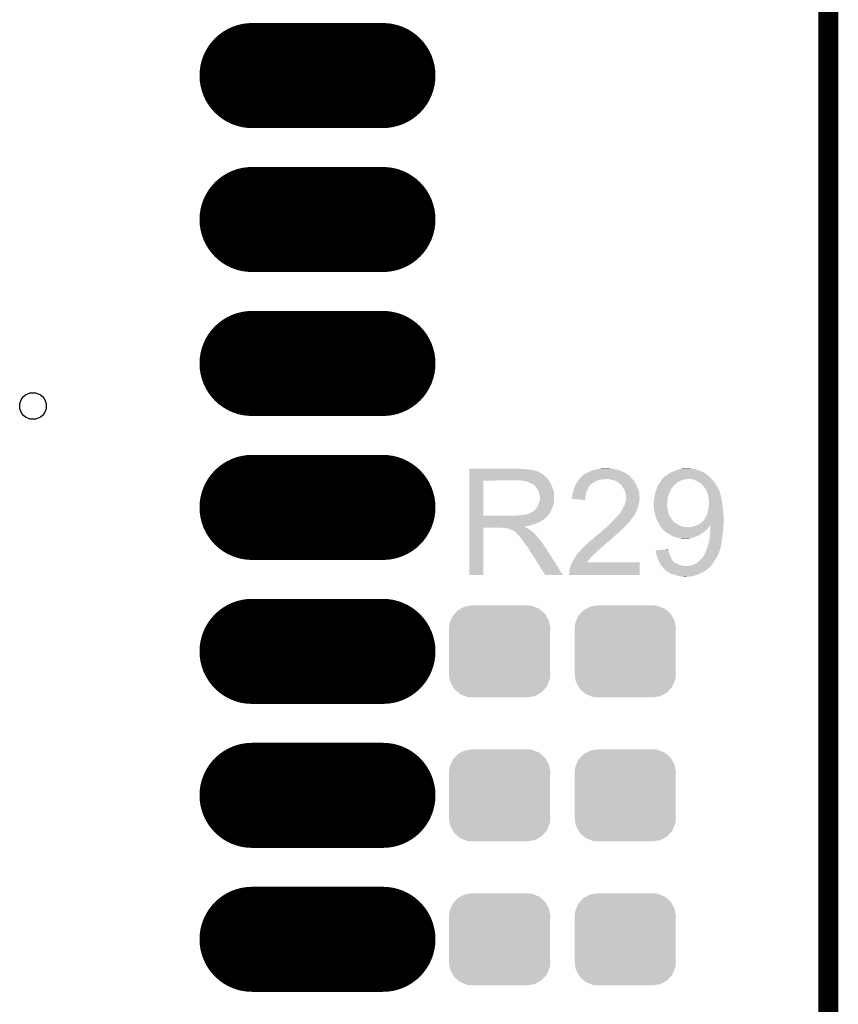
# Model space of a CAD drawing. Extents: x -1.3 to 24.2, y -3.9 to 55.4.
# Tile 27 of 30: x 18 to 24.2, y 31.1 to 38.6. Entities that reach past the tile are written whole.
import ezdxf

# ---------------------------------------------------------------- set-up
doc = ezdxf.new("R2010")
doc.units = 0
doc.layers.get('0').update_dxf_attribs({"linetype": 'CONTINUOUS'})
for name, color, linetype in [('NB_IOT_7_CLICK_V102_GKO', 9, 'CONTINUOUS'), ('NB_IOT_7_CLICK_V102_GTO', 11, 'CONTINUOUS'), ('NB_IOT_7_CLICK_V102_GTS', 8, 'CONTINUOUS')]:
    doc.layers.add(name, color=color, linetype=linetype)

# ---------------------------------------------------------------- blocks, each defined once
blk = doc.blocks.new('CUSTOM_52')
for points in [[(-0.34504, 0.286174), (-0.320744, 0.31339), (0.348152, 0.286174), (0.317222, 0.31339)], [(-0.320744, 0.31339), (-0.298526, 0.325596), (0.317222, 0.31339), (0.30335, 0.325596)], [(-0.298526, 0.325596), (-0.268438, 0.342124), (0.30335, 0.325596), (0.2622, 0.342124)], [(-0.268438, 0.342124), (-0.233628, 0.347838), (0.2622, 0.342124), (0.247972, 0.347838)], [(-0.233628, 0.347838), (-0.20955, 0.35179), (0.247972, 0.347838), (0.20955, 0.35179)], [(-0.383124, 0.213652), (-0.37475, 0.234078), (0.380766, 0.213652), (0.377262, 0.234078)], [(-0.37475, 0.234078), (-0.360486, 0.26887), (0.377262, 0.234078), (0.357822, 0.26887)], [(-0.360486, 0.26887), (-0.34504, 0.286174), (0.357822, 0.26887), (0.348152, 0.286174)], [(-0.38735, 0.17526), (-0.383124, 0.213652), (0.38735, 0.17526), (0.380766, 0.213652)], [(-0.38608, 0.154124), (-0.38735, 0.17526), (0.38608, 0.154124), (0.38735, 0.17526)], [(-0.38608, -0.154124), (-0.38608, 0.154124), (0.38608, -0.154124), (0.38608, 0.154124)], [(-0.38735, -0.17526), (-0.38608, -0.154124), (0.38735, -0.17526), (0.38608, -0.154124)], [(-0.380764, -0.213652), (-0.38735, -0.17526), (0.383124, -0.213652), (0.38735, -0.17526)], [(-0.377262, -0.234078), (-0.380764, -0.213652), (0.374748, -0.234078), (0.383124, -0.213652)], [(-0.35782, -0.26887), (-0.377262, -0.234078), (0.360486, -0.26887), (0.374748, -0.234078)], [(-0.348152, -0.286174), (-0.35782, -0.26887), (0.345038, -0.286174), (0.360486, -0.26887)], [(-0.31722, -0.31339), (-0.348152, -0.286174), (0.320744, -0.31339), (0.345038, -0.286174)], [(-0.30335, -0.325596), (-0.31722, -0.31339), (0.298524, -0.325596), (0.320744, -0.31339)], [(-0.262198, -0.342124), (-0.30335, -0.325596), (0.268438, -0.342124), (0.298524, -0.325596)], [(-0.247972, -0.347838), (-0.262198, -0.342124), (0.233626, -0.347838), (0.268438, -0.342124)], [(-0.20955, -0.35179), (-0.247972, -0.347838), (0.20955, -0.35179), (0.233626, -0.347838)]]:
    blk.add_solid(points)
blk = doc.blocks.new('OBLONG_179')
at = {"const_width": 0.80264}
blk.add_lwpolyline([(0.50038, 0), (-0.50038, 0)], dxfattribs=at)
at = {"const_width": 0.40132}
for points in [[(-0.70104, 0, 1), (-0.29972, 0, 1)], [(0.29972, 0, 1), (0.70104, 0, 1)]]:
    blk.add_lwpolyline(points, format="xyb", close=True, dxfattribs=at)
blk = doc.blocks.new('ROUND_9')
blk.add_circle((0, 0), 0.1016)

msp = doc.modelspace()

# ---------------------------------------------------------------- linework, layer by layer
at = {"layer": 'NB_IOT_7_CLICK_V102_GKO', "const_width": 0.1524}
msp.add_lwpolyline([(24.13, -1.27), (24.13, 53.086)], dxfattribs=at)
at = {"layer": 'NB_IOT_7_CLICK_V102_GTO'}
for points in [[(21.38682, 35.17646), (21.386822, 35.179), (21.772882, 35.17646), (21.762722, 35.179)], [(21.38682, 35.17138), (21.38682, 35.17646), (21.83384, 35.17138), (21.808442, 35.17646)], [(21.38682, 35.16884), (21.38682, 35.17138), (21.861782, 35.16884), (21.83384, 35.17138)], [(21.38682, 35.163758), (21.38682, 35.16884), (21.887182, 35.163758), (21.861782, 35.16884)], [(21.38682, 35.15868), (21.38682, 35.163758), (21.899882, 35.15868), (21.887182, 35.163758)], [(21.38682, 35.156122), (21.38682, 35.15868), (21.91258, 35.156122), (21.899882, 35.15868)], [(21.38682, 35.153596), (21.38682, 35.156122), (21.912596, 35.153596), (21.91258, 35.156122)], [(21.38682, 35.15106), (21.38682, 35.153596), (21.9202, 35.15106), (21.912596, 35.153596)], [(21.38682, 35.14598), (21.38682, 35.15106), (21.930358, 35.14598), (21.9202, 35.15106)], [(21.38682, 35.138362), (21.38682, 35.14598), (21.94306, 35.138362), (21.930358, 35.14598)], [(21.38682, 35.128198), (21.38682, 35.138362), (21.958302, 35.128198), (21.94306, 35.138362)], [(22.256746, 35.128198), (22.260562, 35.130742), (22.606002, 35.128198), (22.602186, 35.130742)], [(22.260562, 35.130742), (22.265646, 35.135822), (22.602186, 35.130742), (22.594566, 35.135822)], [(22.265646, 35.135822), (22.275778, 35.138358), (22.594566, 35.135822), (22.590762, 35.138358)], [(22.275778, 35.138358), (22.275802, 35.138364), (22.590762, 35.138358), (22.590752, 35.138364)], [(22.275802, 35.138364), (22.283424, 35.14598), (22.590752, 35.138364), (22.57552, 35.14598)], [(22.283424, 35.14598), (22.30247, 35.1536), (22.57552, 35.14598), (22.56028, 35.1536)], [(22.30247, 35.1536), (22.30882, 35.15614), (22.56028, 35.1536), (22.554184, 35.15614)], [(22.30882, 35.15614), (22.324062, 35.16376), (22.554184, 35.15614), (22.535894, 35.16376)], [(22.324062, 35.16376), (22.331674, 35.166298), (22.535894, 35.16376), (22.529802, 35.166298)], [(22.331674, 35.166298), (22.3393, 35.16884), (22.529802, 35.166298), (22.519638, 35.16884)], [(22.3393, 35.16884), (22.354542, 35.17138), (22.519638, 35.16884), (22.50948, 35.17138)], [(22.354542, 35.17138), (22.363432, 35.17392), (22.50948, 35.17138), (22.49932, 35.17392)], [(22.363432, 35.17392), (22.372322, 35.17646), (22.49932, 35.17392), (22.486622, 35.17646)], [(22.372322, 35.17646), (22.3901, 35.179), (22.486622, 35.17646), (22.473922, 35.179)], [(22.3901, 35.179), (22.410422, 35.18154), (22.461222, 35.179), (22.451058, 35.18154)], [(22.88794, 35.12312), (22.898096, 35.130738), (23.21306, 35.12312), (23.20544, 35.130738)], [(22.898096, 35.130738), (22.8981, 35.13074), (23.20544, 35.130738), (23.205438, 35.13074)], [(22.8981, 35.13074), (22.905708, 35.135814), (23.205438, 35.13074), (23.195294, 35.135814)], [(22.905708, 35.135814), (22.905718, 35.13582), (23.195294, 35.135814), (23.195294, 35.13582)], [(22.905718, 35.13582), (22.909914, 35.138338), (23.195294, 35.13582), (23.19528, 35.138338)], [(22.909914, 35.138338), (22.90995, 35.13836), (23.19528, 35.138338), (23.192744, 35.13836)], [(22.90995, 35.13836), (22.931118, 35.15106), (23.192744, 35.13836), (23.17369, 35.15106)], [(22.931118, 35.15106), (22.937462, 35.153598), (23.17369, 35.15106), (23.169882, 35.153598)], [(22.937462, 35.153598), (22.94382, 35.15614), (23.169882, 35.153598), (23.16353, 35.15614)], [(22.94382, 35.15614), (22.963634, 35.163762), (23.16353, 35.15614), (23.14448, 35.163762)], [(22.963634, 35.163762), (22.976838, 35.16884), (23.14448, 35.163762), (23.127548, 35.16884)], [(22.976838, 35.16884), (22.984458, 35.17138), (23.127548, 35.16884), (23.119078, 35.17138)], [(22.984458, 35.17138), (22.99208, 35.17392), (23.119078, 35.17138), (23.10892, 35.17392)], [(22.99208, 35.17392), (23.00097, 35.17646), (23.10892, 35.17392), (23.09876, 35.17646)], [(23.00097, 35.17646), (23.009862, 35.179), (23.09876, 35.17646), (23.078442, 35.179)], [(23.009862, 35.179), (23.030166, 35.181538), (23.078442, 35.179), (23.070822, 35.181538)], [(23.030166, 35.181538), (23.030182, 35.18154), (23.070822, 35.181538), (23.0632, 35.18154)], [(21.386812, 34.818342), (21.386818, 35.08754), (21.49348, 34.818342), (21.493482, 35.08754)], [(21.386818, 35.097718), (21.38682, 35.128198), (21.98878, 35.097718), (21.958302, 35.128198)], [(21.386818, 35.08756), (21.386818, 35.097718), (21.995136, 35.08756), (21.98878, 35.097718)], [(21.386818, 35.08754), (21.386818, 35.08756), (21.493482, 35.08754), (21.75002, 35.08756)], [(21.833834, 35.0774), (21.783042, 35.08756), (22.001492, 35.0774), (21.995136, 35.08756)], [(21.833842, 35.077398), (21.833834, 35.0774), (22.00181, 35.077398), (22.001492, 35.0774)], [(21.83387, 35.077384), (21.833842, 35.077398), (22.004024, 35.077384), (22.00181, 35.077398)], [(21.849078, 35.06978), (21.83387, 35.077384), (22.00656, 35.06978), (22.004024, 35.077384)], [(21.874478, 35.05708), (21.849078, 35.06978), (22.01164, 35.05708), (22.00656, 35.06978)], [(21.874482, 35.057078), (21.874478, 35.05708), (22.011642, 35.057078), (22.01164, 35.05708)], [(21.8821, 35.05199), (21.874482, 35.057078), (22.014186, 35.05199), (22.011642, 35.057078)], [(22.195442, 35.046918), (22.198908, 35.05454), (22.306278, 35.046918), (22.31136, 35.05454)], [(22.198908, 35.05454), (22.20006, 35.057078), (22.31136, 35.05454), (22.313898, 35.057078)], [(22.20006, 35.057078), (22.204682, 35.067242), (22.313898, 35.057078), (22.328124, 35.067242)], [(22.204682, 35.067242), (22.206372, 35.06978), (22.328124, 35.067242), (22.331678, 35.06978)], [(22.206372, 35.06978), (22.213146, 35.07994), (22.331678, 35.06978), (22.349462, 35.07994)], [(22.213146, 35.07994), (22.21484, 35.08248), (22.349462, 35.07994), (22.354542, 35.08248)], [(22.21484, 35.08248), (22.220934, 35.090098), (22.354542, 35.08248), (22.369778, 35.090098)], [(22.220934, 35.090098), (22.222968, 35.09264), (22.369778, 35.090098), (22.387558, 35.09264)], [(22.222968, 35.09264), (22.227032, 35.09772), (22.387558, 35.09264), (22.405336, 35.09772)], [(22.227032, 35.09772), (22.229062, 35.100258), (22.418036, 35.09772), (22.423116, 35.100258)], [(22.229062, 35.100258), (22.229064, 35.10026), (22.423116, 35.100258), (22.430738, 35.10026)], [(22.229064, 35.10026), (22.233124, 35.105336), (22.632246, 35.10026), (22.62886, 35.105336)], [(22.233124, 35.105336), (22.235158, 35.107878), (22.62886, 35.105336), (22.623786, 35.107878)], [(22.235158, 35.107878), (22.23516, 35.10788), (22.623786, 35.107878), (22.623786, 35.10788)], [(22.23516, 35.10788), (22.240232, 35.112956), (22.623786, 35.10788), (22.621242, 35.112956)], [(22.240232, 35.112956), (22.24786, 35.120586), (22.621242, 35.112956), (22.613614, 35.120586)], [(22.24786, 35.120586), (22.247882, 35.12312), (22.613614, 35.120586), (22.61108, 35.12312)], [(22.247882, 35.12312), (22.250406, 35.123126), (22.61108, 35.12312), (22.611074, 35.123126)], [(22.250406, 35.123126), (22.25294, 35.12566), (22.611074, 35.123126), (22.60854, 35.12566)], [(22.25294, 35.12566), (22.256746, 35.128198), (22.60854, 35.12566), (22.606002, 35.128198)], [(22.453598, 35.09772), (22.430738, 35.10026), (22.63394, 35.09772), (22.632246, 35.10026)], [(22.47646, 35.09264), (22.453598, 35.09772), (22.637328, 35.09264), (22.63394, 35.09772)], [(22.486632, 35.090098), (22.47646, 35.09264), (22.639022, 35.090098), (22.637328, 35.09264)], [(22.496778, 35.087562), (22.486632, 35.090098), (22.641558, 35.087562), (22.639022, 35.090098)], [(22.50695, 35.082476), (22.496778, 35.087562), (22.646642, 35.082476), (22.641558, 35.087562)], [(22.51202, 35.07994), (22.50695, 35.082476), (22.64791, 35.07994), (22.646642, 35.082476)], [(22.524718, 35.072322), (22.51202, 35.07994), (22.65172, 35.072322), (22.64791, 35.07994)], [(22.52472, 35.07232), (22.524718, 35.072322), (22.65172, 35.07232), (22.65172, 35.072322)], [(22.532338, 35.064702), (22.52472, 35.07232), (22.655954, 35.064702), (22.65172, 35.07232)], [(22.539954, 35.059624), (22.532338, 35.064702), (22.658774, 35.059624), (22.655954, 35.064702)], [(22.54249, 35.05962), (22.539954, 35.059624), (22.658776, 35.05962), (22.658774, 35.059624)], [(22.549754, 35.04946), (22.54249, 35.05962), (22.66442, 35.04946), (22.658776, 35.05962)], [(22.824442, 35.044384), (22.831214, 35.054542), (22.94636, 35.044384), (22.953982, 35.054542)], [(22.831214, 35.054542), (22.844758, 35.074858), (22.953982, 35.054542), (22.981072, 35.074858)], [(22.844758, 35.074858), (22.84621, 35.0774), (22.981072, 35.074858), (22.984462, 35.0774)], [(22.84621, 35.0774), (22.852018, 35.087562), (22.984462, 35.0774), (23.004782, 35.087562)], [(22.852018, 35.087562), (22.854922, 35.09264), (23.004782, 35.087562), (23.02256, 35.09264)], [(22.854922, 35.09264), (22.86, 35.09772), (23.02256, 35.09264), (23.037804, 35.09772)], [(22.86, 35.09772), (22.860002, 35.097722), (23.037804, 35.09772), (23.050504, 35.097722)], [(22.860002, 35.097722), (22.86254, 35.10026), (23.050504, 35.097722), (23.055584, 35.10026)], [(22.86254, 35.10026), (22.87016, 35.10788), (23.237374, 35.10026), (23.230842, 35.10788)], [(22.87016, 35.10788), (22.88032, 35.11804), (23.230842, 35.10788), (23.21865, 35.11804)], [(22.88032, 35.11804), (22.88413, 35.12058), (23.21865, 35.11804), (23.2156, 35.12058)], [(22.88413, 35.12058), (22.88794, 35.12312), (23.2156, 35.12058), (23.21306, 35.12312)], [(23.08606, 35.09772), (23.073358, 35.10026), (23.23955, 35.09772), (23.237374, 35.10026)], [(23.106382, 35.09264), (23.08606, 35.09772), (23.243904, 35.09264), (23.23955, 35.09772)], [(23.111462, 35.0901), (23.106382, 35.09264), (23.24608, 35.0901), (23.243904, 35.09264)], [(23.14194, 35.07486), (23.111462, 35.0901), (23.259416, 35.07486), (23.24608, 35.0901)], [(23.148294, 35.069778), (23.14194, 35.07486), (23.263862, 35.069778), (23.259416, 35.07486)], [(23.15464, 35.0647), (23.148294, 35.069778), (23.26691, 35.0647), (23.263862, 35.069778)], [(23.1648, 35.057078), (23.15464, 35.0647), (23.271482, 35.057078), (23.26691, 35.0647)], [(23.17242, 35.049458), (23.1648, 35.057078), (23.276054, 35.049458), (23.271482, 35.057078)], [(21.882106, 35.049454), (21.8821, 35.05199), (22.015454, 35.049454), (22.014186, 35.05199)], [(21.889722, 35.041838), (21.882106, 35.049454), (22.019262, 35.041838), (22.015454, 35.049454)], [(21.89734, 35.03422), (21.889722, 35.041838), (22.021438, 35.03422), (22.019262, 35.041838)], [(21.904114, 35.02406), (21.89734, 35.03422), (22.02434, 35.02406), (22.021438, 35.03422)], [(21.9075, 35.018978), (21.904114, 35.02406), (22.026246, 35.018978), (22.02434, 35.02406)], [(21.91512, 35.003738), (21.9075, 35.018978), (22.03196, 35.003738), (22.026246, 35.018978)], [(21.9202, 34.988498), (21.91512, 35.003738), (22.033654, 34.988498), (22.03196, 35.003738)], [(21.921726, 34.980878), (21.9202, 34.988498), (22.0345, 34.980878), (22.033654, 34.988498)], [(21.92274, 34.9758), (21.921726, 34.980878), (22.0345, 34.9758), (22.0345, 34.980878)], [(22.1742, 34.975802), (22.174202, 34.985964), (22.276082, 34.975802), (22.27834, 34.985964)], [(22.174202, 34.985964), (22.17928, 34.998662), (22.27834, 34.985964), (22.28116, 34.998662)], [(22.17928, 34.998662), (22.181312, 35.008818), (22.28116, 34.998662), (22.283418, 35.008818)], [(22.181312, 35.008818), (22.181822, 35.01136), (22.283418, 35.008818), (22.285112, 35.01136)], [(22.181822, 35.01136), (22.186438, 35.024056), (22.285112, 35.01136), (22.293578, 35.024056)], [(22.186438, 35.024056), (22.191978, 35.039296), (22.293578, 35.024056), (22.29866, 35.039296)], [(22.191978, 35.039296), (22.19198, 35.039298), (22.29866, 35.039296), (22.29866, 35.039298)], [(22.19198, 35.039298), (22.195442, 35.046918), (22.29866, 35.039298), (22.306278, 35.046918)], [(22.5552, 35.04184), (22.549754, 35.04946), (22.667884, 35.04184), (22.66442, 35.04946)], [(22.56536, 35.0266), (22.5552, 35.04184), (22.674812, 35.0266), (22.667884, 35.04184)], [(22.568266, 35.021518), (22.56536, 35.0266), (22.67712, 35.021518), (22.674812, 35.0266)], [(22.575518, 35.008824), (22.568266, 35.021518), (22.681352, 35.008824), (22.67712, 35.021518)], [(22.575944, 35.00628), (22.575518, 35.008824), (22.6822, 35.00628), (22.681352, 35.008824)], [(22.57806, 34.993582), (22.575944, 35.00628), (22.684318, 34.993582), (22.6822, 35.00628)], [(22.579078, 34.991038), (22.57806, 34.993582), (22.68474, 34.991038), (22.684318, 34.993582)], [(22.583138, 34.980884), (22.579078, 34.991038), (22.68474, 34.980884), (22.68474, 34.991038)], [(22.58314, 34.97326), (22.583138, 34.980884), (22.68474, 34.97326), (22.68474, 34.980884)], [(22.80158, 34.963102), (22.80412, 34.97834), (22.903182, 34.963102), (22.909952, 34.97834)], [(22.80412, 34.97834), (22.806024, 34.98596), (22.909952, 34.97834), (22.91334, 34.98596)], [(22.806024, 34.98596), (22.811106, 35.006282), (22.91334, 34.98596), (22.92096, 35.006282)], [(22.811106, 35.006282), (22.811742, 35.008822), (22.92096, 35.006282), (22.92241, 35.008822)], [(22.811742, 35.008822), (22.818272, 35.02406), (22.92241, 35.008822), (22.93112, 35.02406)], [(22.818272, 35.02406), (22.819362, 35.0266), (22.93112, 35.02406), (22.933024, 35.0266)], [(22.819362, 35.0266), (22.821538, 35.034222), (22.933024, 35.0266), (22.93874, 35.034222)], [(22.821538, 35.034222), (22.822988, 35.0393), (22.93874, 35.034222), (22.941282, 35.0393)], [(22.822988, 35.0393), (22.82444, 35.044382), (22.941282, 35.0393), (22.94636, 35.044382)], [(22.82444, 35.044382), (22.824442, 35.044384), (22.94636, 35.044382), (22.94636, 35.044384)], [(23.17623, 35.04438), (23.17242, 35.049458), (23.2791, 35.04438), (23.276054, 35.049458)], [(23.187662, 35.02914), (23.17623, 35.04438), (23.287412, 35.02914), (23.2791, 35.04438)], [(23.19472, 35.016434), (23.187662, 35.02914), (23.29434, 35.016434), (23.287412, 35.02914)], [(23.19613, 35.013896), (23.19472, 35.016434), (23.294342, 35.013896), (23.29434, 35.016434)], [(23.19895, 35.008818), (23.19613, 35.013896), (23.29688, 35.008818), (23.294342, 35.013896)], [(23.20036, 35.006278), (23.19895, 35.008818), (23.297728, 35.006278), (23.29688, 35.008818)], [(23.204594, 34.99358), (23.20036, 35.006278), (23.301958, 34.99358), (23.297728, 35.006278)], [(23.20798, 34.98342), (23.204594, 34.99358), (23.3045, 34.98342), (23.301958, 34.99358)], [(23.20798, 34.983418), (23.20798, 34.98342), (23.304502, 34.983418), (23.3045, 34.98342)], [(23.210804, 34.970718), (23.20798, 34.983418), (23.307042, 34.970718), (23.304502, 34.983418)], [(21.904958, 34.88436), (21.91512, 34.904678), (22.022562, 34.88436), (22.028656, 34.904678)], [(21.91512, 34.904678), (21.915754, 34.90722), (22.028656, 34.904678), (22.02942, 34.90722)], [(21.915754, 34.90722), (21.91766, 34.914838), (22.02942, 34.90722), (22.031596, 34.914838)], [(21.91766, 34.914838), (21.92172, 34.924996), (22.031596, 34.914838), (22.0345, 34.924996)], [(21.92172, 34.924996), (21.922738, 34.927538), (22.0345, 34.924996), (22.0345, 34.927538)], [(21.922738, 34.927538), (21.92528, 34.940238), (22.0345, 34.927538), (22.0345, 34.940238)], [(21.92528, 34.965638), (21.92274, 34.9758), (22.0345, 34.965638), (22.0345, 34.9758)], [(21.92528, 34.940238), (21.92528, 34.965638), (22.0345, 34.940238), (22.0345, 34.965638)], [(22.16912, 34.94788), (22.169122, 34.958022), (22.271724, 34.94788), (22.272746, 34.958022)], [(22.270698, 34.937702), (22.16912, 34.94788), (22.270698, 34.937702), (22.271724, 34.94788)], [(22.169122, 34.958022), (22.17081, 34.963098), (22.272746, 34.958022), (22.27326, 34.963098)], [(22.17081, 34.963098), (22.171658, 34.96564), (22.27326, 34.963098), (22.273824, 34.96564)], [(22.171658, 34.96564), (22.1742, 34.975802), (22.273824, 34.96564), (22.276082, 34.975802)], [(22.57044, 34.89452), (22.577106, 34.9123), (22.677114, 34.89452), (22.6822, 34.9123)], [(22.577106, 34.9123), (22.57806, 34.914842), (22.6822, 34.9123), (22.682708, 34.914842)], [(22.57806, 34.914842), (22.580316, 34.924998), (22.682708, 34.914842), (22.68474, 34.924998)], [(22.580316, 34.924998), (22.583138, 34.937698), (22.68474, 34.924998), (22.68474, 34.937698)], [(22.583138, 34.937698), (22.58314, 34.9377), (22.68474, 34.937698), (22.68474, 34.9377)], [(22.58314, 34.968184), (22.58314, 34.97326), (22.685466, 34.968184), (22.68474, 34.97326)], [(22.585678, 34.960562), (22.58314, 34.968184), (22.686554, 34.960562), (22.685466, 34.968184)], [(22.58314, 34.9377), (22.584408, 34.947858), (22.68474, 34.9377), (22.68728, 34.947858)], [(22.584408, 34.947858), (22.585362, 34.955478), (22.68728, 34.947858), (22.68728, 34.955478)], [(22.585362, 34.955478), (22.58568, 34.958022), (22.68728, 34.955478), (22.686918, 34.958022)], [(22.58568, 34.958022), (22.585678, 34.960562), (22.686918, 34.958022), (22.686554, 34.960562)], [(22.79396, 34.90722), (22.793962, 34.919922), (22.89831, 34.90722), (22.89937, 34.919922)], [(22.794244, 34.90468), (22.79396, 34.90722), (22.8981, 34.90468), (22.89831, 34.90722)], [(22.793962, 34.919922), (22.7965, 34.927544), (22.89937, 34.919922), (22.900004, 34.927544)], [(22.7965, 34.884364), (22.794244, 34.90468), (22.8981, 34.884364), (22.8981, 34.90468)], [(22.7965, 34.937702), (22.80158, 34.9631), (22.90087, 34.937702), (22.90318, 34.9631)], [(22.7965, 34.93516), (22.7965, 34.937702), (22.90064, 34.93516), (22.90087, 34.937702)], [(22.7965, 34.927544), (22.7965, 34.93516), (22.900004, 34.927544), (22.90064, 34.93516)], [(22.80158, 34.9631), (22.80158, 34.963102), (22.90318, 34.9631), (22.903182, 34.963102)], [(23.21306, 34.96056), (23.210804, 34.970718), (23.311104, 34.96056), (23.307042, 34.970718)], [(23.213424, 34.958018), (23.21306, 34.96056), (23.31212, 34.958018), (23.311104, 34.96056)], [(23.215602, 34.94278), (23.213424, 34.958018), (23.31466, 34.94278), (23.31212, 34.958018)], [(23.215602, 34.942778), (23.215602, 34.94278), (23.314662, 34.942778), (23.31466, 34.94278)], [(23.21814, 34.935156), (23.215602, 34.942778), (23.31575, 34.935156), (23.314662, 34.942778)], [(23.216022, 34.8869), (23.217716, 34.90722), (23.32228, 34.8869), (23.31974, 34.90722)], [(23.217716, 34.90722), (23.21814, 34.9123), (23.31974, 34.90722), (23.319016, 34.9123)], [(23.21814, 34.9123), (23.21814, 34.935156), (23.319016, 34.9123), (23.31575, 34.935156)], [(21.80336, 34.82594), (21.823678, 34.82848), (21.992844, 34.82594), (21.994876, 34.82848)], [(21.823678, 34.82848), (21.838918, 34.833558), (21.994876, 34.82848), (21.998938, 34.833558)], [(21.838918, 34.833558), (21.841456, 34.83356), (21.998938, 34.833558), (21.99894, 34.83356)], [(21.841456, 34.83356), (21.846538, 34.8361), (21.99894, 34.83356), (22.00021, 34.8361)], [(21.846538, 34.8361), (21.854158, 34.841178), (22.00021, 34.8361), (22.002748, 34.841178)], [(21.854158, 34.841178), (21.874478, 34.85134), (22.002748, 34.841178), (22.00783, 34.85134)], [(21.874478, 34.85134), (21.884638, 34.858958), (22.00783, 34.85134), (22.011638, 34.858958)], [(21.884638, 34.85896), (21.8948, 34.87166), (22.01164, 34.85896), (22.017284, 34.87166)], [(21.884638, 34.858958), (21.884638, 34.85896), (22.011638, 34.858958), (22.01164, 34.85896)], [(21.8948, 34.87166), (21.90242, 34.881818), (22.017284, 34.87166), (22.0218, 34.881818)], [(21.90242, 34.881818), (21.904958, 34.88436), (22.0218, 34.881818), (22.022562, 34.88436)], [(22.527262, 34.825942), (22.52929, 34.828478), (22.649688, 34.825942), (22.651718, 34.828478)], [(22.52929, 34.828478), (22.53742, 34.83864), (22.651718, 34.828478), (22.655106, 34.83864)], [(22.53742, 34.83864), (22.542498, 34.84372), (22.655106, 34.83864), (22.6568, 34.84372)], [(22.542498, 34.84372), (22.542502, 34.843724), (22.6568, 34.84372), (22.656802, 34.843724)], [(22.542502, 34.843724), (22.54504, 34.848798), (22.656802, 34.843724), (22.660184, 34.848798)], [(22.54504, 34.848798), (22.546562, 34.851336), (22.660184, 34.848798), (22.661878, 34.851336)], [(22.546562, 34.851336), (22.551126, 34.858944), (22.661878, 34.851336), (22.664416, 34.858944)], [(22.551126, 34.858944), (22.551136, 34.85896), (22.664416, 34.858944), (22.666942, 34.85896)], [(22.551136, 34.85896), (22.55266, 34.8615), (22.666942, 34.85896), (22.667668, 34.8615)], [(22.55266, 34.8615), (22.56028, 34.876738), (22.667668, 34.8615), (22.672026, 34.876738)], [(22.56028, 34.876738), (22.57044, 34.89452), (22.672026, 34.876738), (22.677114, 34.89452)], [(22.7965, 34.88436), (22.7965, 34.884364), (22.898102, 34.88436), (22.8981, 34.884364)], [(22.797454, 34.876742), (22.7965, 34.88436), (22.900638, 34.876742), (22.898102, 34.88436)], [(22.79904, 34.86404), (22.797454, 34.876742), (22.902456, 34.86404), (22.900638, 34.876742)], [(22.799766, 34.858962), (22.79904, 34.86404), (22.90318, 34.858962), (22.902456, 34.86404)], [(22.80158, 34.846262), (22.799766, 34.858962), (22.906356, 34.846262), (22.90318, 34.858962)], [(22.803486, 34.838642), (22.80158, 34.846262), (22.90826, 34.838642), (22.906356, 34.846262)], [(22.806662, 34.82594), (22.803486, 34.838642), (22.913024, 34.82594), (22.90826, 34.838642)], [(23.196732, 34.815782), (23.20544, 34.831018), (23.3299, 34.815782), (23.328378, 34.831018)], [(23.20544, 34.831018), (23.207698, 34.84118), (23.328378, 34.831018), (23.32736, 34.84118)], [(23.207698, 34.84118), (23.21052, 34.85388), (23.32736, 34.84118), (23.32595, 34.85388)], [(23.21052, 34.85388), (23.2156, 34.88182), (23.32595, 34.85388), (23.322846, 34.88182)], [(23.2156, 34.88182), (23.216022, 34.8869), (23.322846, 34.88182), (23.32228, 34.8869)], [(21.38681, 34.80816), (21.386812, 34.810694), (21.978598, 34.80816), (21.97862, 34.810694)], [(21.38681, 34.808146), (21.38681, 34.80816), (21.976074, 34.808146), (21.978598, 34.80816)], [(21.38681, 34.803078), (21.38681, 34.808146), (21.973534, 34.803078), (21.976074, 34.808146)], [(21.38681, 34.800538), (21.38681, 34.803078), (21.96846, 34.800538), (21.973534, 34.803078)], [(21.38681, 34.79546), (21.38681, 34.800538), (21.96338, 34.79546), (21.96846, 34.800538)], [(21.38681, 34.79038), (21.38681, 34.79546), (21.955758, 34.79038), (21.96338, 34.79546)], [(21.38681, 34.785298), (21.38681, 34.79038), (21.9456, 34.785298), (21.955758, 34.79038)], [(21.38681, 34.77768), (21.38681, 34.785298), (21.937976, 34.77768), (21.9456, 34.785298)], [(21.38681, 34.76752), (21.38681, 34.77768), (21.91258, 34.76752), (21.937976, 34.77768)], [(21.38681, 34.75228), (21.38681, 34.76752), (21.882096, 34.75228), (21.91258, 34.76752)], [(21.386812, 34.81832), (21.386812, 34.818342), (21.737318, 34.81832), (21.49348, 34.818342)], [(21.386812, 34.810694), (21.386812, 34.81832), (21.97862, 34.810694), (21.98624, 34.81832)], [(21.737318, 34.81832), (21.750018, 34.82086), (21.98624, 34.81832), (21.98878, 34.82086)], [(21.767798, 34.82086), (21.80336, 34.82594), (21.98878, 34.82086), (21.992844, 34.82594)], [(22.45614, 34.75228), (22.45868, 34.75482), (22.59076, 34.75228), (22.5933, 34.75482)], [(22.45868, 34.75482), (22.46422, 34.7599), (22.5933, 34.75482), (22.598382, 34.7599)], [(22.46422, 34.7599), (22.486388, 34.78022), (22.598382, 34.7599), (22.61616, 34.78022)], [(22.486388, 34.78022), (22.489162, 34.782762), (22.61616, 34.78022), (22.617974, 34.782762)], [(22.489162, 34.782762), (22.514558, 34.813238), (22.617974, 34.782762), (22.639744, 34.813238)], [(22.514558, 34.813238), (22.5171, 34.81578), (22.639744, 34.813238), (22.64156, 34.81578)], [(22.5171, 34.81578), (22.527262, 34.825942), (22.64156, 34.81578), (22.649688, 34.825942)], [(22.809202, 34.818318), (22.806662, 34.82594), (22.91588, 34.818318), (22.913024, 34.82594)], [(22.81174, 34.8107), (22.809202, 34.818318), (22.920642, 34.8107), (22.91588, 34.818318)], [(22.815368, 34.798), (22.81174, 34.8107), (22.92858, 34.798), (22.920642, 34.8107)], [(22.816818, 34.79292), (22.815368, 34.798), (22.932392, 34.79292), (22.92858, 34.798)], [(22.8219, 34.780218), (22.816818, 34.79292), (22.941918, 34.780218), (22.932392, 34.79292)], [(22.823422, 34.777682), (22.8219, 34.780218), (22.94382, 34.777682), (22.941918, 34.780218)], [(22.827994, 34.770062), (22.823422, 34.777682), (22.95144, 34.770062), (22.94382, 34.777682)], [(22.832568, 34.76244), (22.827994, 34.770062), (22.9616, 34.76244), (22.95144, 34.770062)], [(22.83714, 34.75482), (22.832568, 34.76244), (22.9743, 34.75482), (22.9616, 34.76244)], [(22.83714, 34.754818), (22.83714, 34.75482), (22.974304, 34.754818), (22.9743, 34.75482)], [(22.84222, 34.744662), (22.83714, 34.754818), (22.992076, 34.744662), (22.974304, 34.754818)], [(23.13686, 34.74974), (23.154638, 34.762438), (23.32736, 34.74974), (23.3299, 34.762438)], [(23.154638, 34.762438), (23.154642, 34.76244), (23.3299, 34.762438), (23.3299, 34.76244)], [(23.154642, 34.76244), (23.17242, 34.77768), (23.3299, 34.76244), (23.3299, 34.77768)], [(23.17242, 34.77768), (23.174958, 34.780218), (23.3299, 34.77768), (23.3299, 34.780218)], [(23.174958, 34.780218), (23.18004, 34.78784), (23.3299, 34.780218), (23.3299, 34.78784)], [(23.18004, 34.78784), (23.187658, 34.798), (23.3299, 34.78784), (23.3299, 34.798)], [(23.187658, 34.798), (23.19528, 34.81324), (23.3299, 34.798), (23.3299, 34.81324)], [(23.19528, 34.81324), (23.196732, 34.815782), (23.3299, 34.81324), (23.3299, 34.815782)], [(21.3868, 34.366222), (21.386808, 34.726858), (21.493458, 34.366222), (21.49348, 34.726858)], [(21.386808, 34.734498), (21.38681, 34.737006), (21.808444, 34.734498), (21.805932, 34.737006)], [(21.386808, 34.731958), (21.386808, 34.734498), (21.813522, 34.731958), (21.808444, 34.734498)], [(21.386808, 34.72688), (21.386808, 34.731958), (21.821142, 34.72688), (21.813522, 34.731958)], [(21.386808, 34.726858), (21.386808, 34.72688), (21.49348, 34.726858), (21.633178, 34.72688)], [(21.38681, 34.749738), (21.38681, 34.75228), (21.864318, 34.749738), (21.882096, 34.75228)], [(21.38681, 34.74212), (21.38681, 34.749738), (21.849076, 34.74212), (21.864318, 34.749738)], [(21.38681, 34.73958), (21.38681, 34.74212), (21.82876, 34.73958), (21.849076, 34.74212)], [(21.38681, 34.737006), (21.38681, 34.73958), (21.805932, 34.737006), (21.82876, 34.73958)], [(21.645878, 34.72434), (21.633178, 34.72688), (21.82622, 34.72434), (21.821142, 34.72688)], [(21.668736, 34.721802), (21.663656, 34.72434), (21.831296, 34.721802), (21.82622, 34.72434)], [(21.678898, 34.7218), (21.668736, 34.721802), (21.831298, 34.7218), (21.831296, 34.721802)], [(21.69668, 34.716722), (21.678898, 34.7218), (21.839424, 34.716722), (21.831298, 34.7218)], [(21.704296, 34.711642), (21.69668, 34.716722), (21.847552, 34.711642), (21.839424, 34.716722)], [(21.71192, 34.7091), (21.704296, 34.711642), (21.851618, 34.7091), (21.847552, 34.711642)], [(21.719538, 34.70656), (21.71192, 34.7091), (21.855006, 34.70656), (21.851618, 34.7091)], [(21.724616, 34.704022), (21.719538, 34.70656), (21.85839, 34.704022), (21.855006, 34.70656)], [(21.72716, 34.701482), (21.724616, 34.704022), (21.861776, 34.701482), (21.85839, 34.704022)], [(21.737318, 34.69386), (21.72716, 34.701482), (21.871938, 34.69386), (21.861776, 34.701482)], [(21.73732, 34.693858), (21.737318, 34.69386), (21.87194, 34.693858), (21.871938, 34.69386)], [(21.765258, 34.66592), (21.73732, 34.693858), (21.89988, 34.66592), (21.87194, 34.693858)], [(22.369782, 34.676082), (22.377402, 34.683702), (22.511514, 34.676082), (22.520658, 34.683702)], [(22.377402, 34.683702), (22.390098, 34.69132), (22.520658, 34.683702), (22.5298, 34.69132)], [(22.390098, 34.69132), (22.390102, 34.691322), (22.5298, 34.69132), (22.529802, 34.691322)], [(22.390102, 34.691322), (22.402802, 34.704022), (22.529802, 34.691322), (22.542502, 34.704022)], [(22.402802, 34.704022), (22.415496, 34.714178), (22.542502, 34.704022), (22.55266, 34.714178)], [(22.415496, 34.714178), (22.4155, 34.71418), (22.55266, 34.714178), (22.552662, 34.71418)], [(22.4155, 34.71418), (22.424644, 34.7218), (22.552662, 34.71418), (22.562818, 34.7218)], [(22.424644, 34.7218), (22.430738, 34.726878), (22.562818, 34.7218), (22.567896, 34.726878)], [(22.430738, 34.726878), (22.435818, 34.731958), (22.567896, 34.726878), (22.572978, 34.731958)], [(22.435818, 34.731958), (22.443438, 34.739578), (22.572978, 34.731958), (22.578058, 34.739578)], [(22.443438, 34.739578), (22.448518, 34.744658), (22.578058, 34.739578), (22.585678, 34.744658)], [(22.448518, 34.744658), (22.45614, 34.75228), (22.585678, 34.744658), (22.59076, 34.75228)], [(22.842222, 34.74466), (22.84222, 34.744662), (22.992078, 34.74466), (22.992076, 34.744662)], [(22.847298, 34.737042), (22.842222, 34.74466), (23.012398, 34.737042), (22.992078, 34.74466)], [(22.84984, 34.73196), (22.847298, 34.737042), (23.03526, 34.73196), (23.012398, 34.737042)], [(22.85111, 34.72942), (22.84984, 34.73196), (23.05812, 34.72942), (23.03526, 34.73196)], [(22.852378, 34.726884), (22.85111, 34.72942), (23.211792, 34.726884), (23.213694, 34.72942)], [(22.857462, 34.7218), (22.852378, 34.726884), (23.207978, 34.7218), (23.211792, 34.726884)], [(22.87778, 34.70148), (22.857462, 34.7218), (23.187658, 34.70148), (23.207978, 34.7218)], [(22.88413, 34.6964), (22.87778, 34.70148), (23.18258, 34.6964), (23.187658, 34.70148)], [(22.89048, 34.69132), (22.88413, 34.6964), (23.175466, 34.69132), (23.18258, 34.6964)], [(22.905718, 34.681162), (22.89048, 34.69132), (23.161244, 34.681162), (23.175466, 34.69132)], [(22.92096, 34.67354), (22.905718, 34.681162), (23.150572, 34.67354), (23.161244, 34.681162)], [(23.065736, 34.72942), (23.070816, 34.731958), (23.213694, 34.72942), (23.2156, 34.731958)], [(23.070816, 34.731958), (23.083516, 34.73196), (23.2156, 34.731958), (23.2156, 34.73196)], [(23.083516, 34.73196), (23.09876, 34.73704), (23.2156, 34.73196), (23.22068, 34.73704)], [(23.09876, 34.73704), (23.10764, 34.739578), (23.22068, 34.73704), (23.223218, 34.739578)], [(23.10764, 34.739578), (23.116542, 34.742122), (23.223218, 34.739578), (23.224912, 34.742122)], [(23.116542, 34.742122), (23.12993, 34.747142), (23.224912, 34.742122), (23.22826, 34.747142)], [(23.12993, 34.747142), (23.136854, 34.749738), (23.32736, 34.747142), (23.32736, 34.749738)], [(23.136854, 34.749738), (23.13686, 34.74974), (23.32736, 34.749738), (23.32736, 34.74974)], [(23.22322, 34.66338), (23.22576, 34.6837), (23.320374, 34.66338), (23.322914, 34.6837)], [(23.22576, 34.6837), (23.227452, 34.69894), (23.322914, 34.6837), (23.32482, 34.69894)], [(23.227452, 34.69894), (23.2283, 34.706562), (23.32482, 34.69894), (23.325908, 34.706562)], [(23.22829, 34.71672), (23.22826, 34.747142), (23.32736, 34.71672), (23.32736, 34.747142)], [(23.2283, 34.706562), (23.22829, 34.71672), (23.325908, 34.706562), (23.32736, 34.71672)], [(21.777958, 34.65322), (21.765258, 34.66592), (21.908952, 34.65322), (21.89988, 34.66592)], [(21.780498, 34.648144), (21.777958, 34.65322), (21.912578, 34.648144), (21.908952, 34.65322)], [(21.780502, 34.64814), (21.780498, 34.648144), (21.91258, 34.64814), (21.912578, 34.648144)], [(21.783038, 34.645602), (21.780502, 34.64814), (21.914756, 34.645602), (21.91258, 34.64814)], [(21.7932, 34.630362), (21.783038, 34.645602), (21.92782, 34.630362), (21.914756, 34.645602)], [(21.7932, 34.63036), (21.7932, 34.630362), (21.927822, 34.63036), (21.92782, 34.630362)], [(21.807714, 34.61004), (21.7932, 34.63036), (21.94306, 34.61004), (21.927822, 34.63036)], [(21.8186, 34.594798), (21.807714, 34.61004), (21.954916, 34.594798), (21.94306, 34.61004)], [(22.27834, 34.59734), (22.295482, 34.612578), (22.423118, 34.59734), (22.43836, 34.612578)], [(22.295482, 34.612578), (22.29834, 34.615118), (22.43836, 34.612578), (22.443436, 34.615118)], [(22.29834, 34.615118), (22.3012, 34.61766), (22.443436, 34.615118), (22.445978, 34.61766)], [(22.3012, 34.61766), (22.301202, 34.617662), (22.445978, 34.61766), (22.44598, 34.617662)], [(22.301202, 34.617662), (22.322928, 34.63544), (22.44598, 34.617662), (22.4663, 34.63544)], [(22.322928, 34.63544), (22.329138, 34.64052), (22.4663, 34.63544), (22.472226, 34.64052)], [(22.329138, 34.64052), (22.340316, 34.65068), (22.472226, 34.64052), (22.48408, 34.65068)], [(22.340316, 34.65068), (22.357086, 34.66592), (22.48408, 34.65068), (22.49932, 34.66592)], [(22.357086, 34.66592), (22.357448, 34.665922), (22.49932, 34.66592), (22.499322, 34.665922)], [(22.357448, 34.665922), (22.359626, 34.665934), (22.499322, 34.665922), (22.499336, 34.665934)], [(22.359626, 34.665934), (22.362164, 34.671), (22.499336, 34.665934), (22.505414, 34.671)], [(22.362164, 34.671), (22.369782, 34.676082), (22.505414, 34.671), (22.511514, 34.676082)], [(22.925194, 34.671), (22.92096, 34.67354), (23.147016, 34.671), (23.150572, 34.67354)], [(22.925202, 34.670996), (22.925194, 34.671), (23.144474, 34.670996), (23.147016, 34.671)], [(22.933662, 34.66592), (22.925202, 34.670996), (23.136858, 34.66592), (23.144474, 34.670996)], [(22.943822, 34.66084), (22.933662, 34.66592), (23.126698, 34.66084), (23.136858, 34.66592)], [(22.9489, 34.6583), (22.943822, 34.66084), (23.114006, 34.6583), (23.126698, 34.66084)], [(22.948908, 34.658298), (22.9489, 34.6583), (23.113998, 34.658298), (23.114006, 34.6583)], [(22.97684, 34.65068), (22.948908, 34.658298), (23.096224, 34.65068), (23.113998, 34.658298)], [(22.976848, 34.650678), (22.97684, 34.65068), (23.09622, 34.650678), (23.096224, 34.65068)], [(22.987, 34.64814), (22.976848, 34.650678), (23.087332, 34.64814), (23.09622, 34.650678)], [(22.999698, 34.6456), (22.987, 34.64814), (23.078438, 34.6456), (23.087332, 34.64814)], [(23.007318, 34.643062), (22.999698, 34.6456), (23.055596, 34.643062), (23.078438, 34.6456)], [(23.055578, 34.64306), (23.007318, 34.643062), (23.055578, 34.64306), (23.055596, 34.643062)], [(23.20798, 34.584638), (23.213064, 34.607502), (23.308468, 34.584638), (23.312754, 34.607502)], [(23.213064, 34.607502), (23.2156, 34.610046), (23.312754, 34.607502), (23.313232, 34.610046)], [(23.2156, 34.617662), (23.21814, 34.627818), (23.31466, 34.617662), (23.315928, 34.627818)], [(23.2156, 34.610046), (23.2156, 34.617662), (23.313232, 34.610046), (23.31466, 34.617662)], [(23.21814, 34.627818), (23.22322, 34.643064), (23.315928, 34.627818), (23.317834, 34.643064)], [(23.22322, 34.643064), (23.22322, 34.66338), (23.317834, 34.643064), (23.320374, 34.66338)], [(21.825132, 34.58718), (21.8186, 34.594798), (21.96084, 34.58718), (21.954916, 34.594798)], [(21.83384, 34.57702), (21.825132, 34.58718), (21.967262, 34.57702), (21.96084, 34.58718)], [(21.844, 34.55924), (21.83384, 34.57702), (21.9785, 34.55924), (21.967262, 34.57702)], [(21.85162, 34.546538), (21.844, 34.55924), (21.986526, 34.546538), (21.9785, 34.55924)], [(21.854158, 34.541464), (21.85162, 34.546538), (21.989734, 34.541464), (21.986526, 34.546538)], [(21.859238, 34.536382), (21.854158, 34.541464), (21.992946, 34.536382), (21.989734, 34.541464)], [(21.965918, 34.36621), (21.859238, 34.536382), (22.100494, 34.36621), (21.992946, 34.536382)], [(22.211982, 34.52622), (22.227538, 34.544), (22.34438, 34.52622), (22.362158, 34.544)], [(22.227538, 34.544), (22.235162, 34.551622), (22.362158, 34.544), (22.36978, 34.551622)], [(22.235162, 34.551622), (22.241256, 34.559242), (22.36978, 34.551622), (22.3774, 34.559242)], [(22.241256, 34.559242), (22.24532, 34.56432), (22.3774, 34.559242), (22.383204, 34.56432)], [(22.24532, 34.56432), (22.25802, 34.57702), (22.383204, 34.56432), (22.39772, 34.57702)], [(22.25802, 34.57702), (22.27326, 34.59226), (22.39772, 34.57702), (22.418038, 34.59226)], [(22.27326, 34.59226), (22.27834, 34.59734), (22.418038, 34.59226), (22.423118, 34.59734)], [(22.809224, 34.554162), (22.873524, 34.559234), (22.908262, 34.554162), (22.90826, 34.559234)], [(22.80981, 34.551616), (22.809224, 34.554162), (22.908262, 34.551616), (22.908262, 34.554162)], [(22.812732, 34.538918), (22.80981, 34.551616), (22.91334, 34.538918), (22.908262, 34.551616)], [(22.81624, 34.523678), (22.812732, 34.538918), (22.915882, 34.523678), (22.91334, 34.538918)], [(22.873524, 34.559234), (22.905726, 34.561774), (22.90826, 34.559234), (22.905726, 34.561774)], [(23.18512, 34.526222), (23.187658, 34.531298), (23.290106, 34.526222), (23.2918, 34.531298)], [(23.187658, 34.531298), (23.190196, 34.536376), (23.2918, 34.531298), (23.294338, 34.536376)], [(23.190196, 34.536376), (23.1902, 34.536382), (23.294338, 34.536376), (23.294338, 34.536382)], [(23.1902, 34.536382), (23.191044, 34.538916), (23.294338, 34.536382), (23.29434, 34.538916)], [(23.191044, 34.538916), (23.19528, 34.55162), (23.29434, 34.538916), (23.299782, 34.55162)], [(23.19528, 34.55162), (23.197818, 34.556698), (23.299782, 34.55162), (23.301958, 34.556698)], [(23.197818, 34.556698), (23.202902, 34.566862), (23.301958, 34.556698), (23.304498, 34.566862)], [(23.202902, 34.566862), (23.205802, 34.57702), (23.304498, 34.566862), (23.30704, 34.57702)], [(23.205802, 34.57702), (23.20798, 34.584638), (23.30704, 34.57702), (23.308468, 34.584638)], [(22.16404, 34.44494), (22.172918, 34.462698), (22.687274, 34.44494), (22.68728, 34.462698)], [(22.172918, 34.462698), (22.17293, 34.46272), (22.68728, 34.462698), (22.28854, 34.46272)], [(22.17293, 34.46272), (22.176742, 34.470342), (22.28854, 34.46272), (22.293288, 34.470342)], [(22.176742, 34.470342), (22.185204, 34.483038), (22.293288, 34.470342), (22.3012, 34.483038)], [(22.185204, 34.483038), (22.1869, 34.485582), (22.3012, 34.483038), (22.303742, 34.485582)], [(22.1869, 34.485582), (22.189438, 34.490658), (22.303742, 34.485582), (22.308818, 34.490658)], [(22.189438, 34.490658), (22.19325, 34.49828), (22.308818, 34.490658), (22.3139, 34.49828)], [(22.19325, 34.49828), (22.197062, 34.5059), (22.3139, 34.49828), (22.32152, 34.5059)], [(22.197062, 34.5059), (22.202498, 34.513514), (22.32152, 34.5059), (22.329134, 34.513514)], [(22.202498, 34.513514), (22.20431, 34.51605), (22.329134, 34.513514), (22.32914, 34.51605)], [(22.20431, 34.51605), (22.20976, 34.52368), (22.32914, 34.51605), (22.340572, 34.52368)], [(22.20976, 34.52368), (22.211982, 34.52622), (22.340572, 34.52368), (22.34438, 34.52622)], [(22.816822, 34.52114), (22.81624, 34.523678), (22.917152, 34.52114), (22.915882, 34.523678)], [(22.821056, 34.50844), (22.816822, 34.52114), (22.9235, 34.50844), (22.917152, 34.52114)], [(22.82698, 34.490658), (22.821056, 34.50844), (22.931122, 34.490658), (22.9235, 34.50844)], [(22.833076, 34.47542), (22.82698, 34.490658), (22.94128, 34.47542), (22.931122, 34.490658)], [(22.83714, 34.46526), (22.833076, 34.47542), (22.949416, 34.46526), (22.94128, 34.47542)], [(22.838552, 34.46272), (22.83714, 34.46526), (22.951448, 34.46272), (22.949416, 34.46526)], [(22.838556, 34.462714), (22.838552, 34.46272), (22.953986, 34.462714), (22.951448, 34.46272)], [(22.841374, 34.45764), (22.838556, 34.462714), (22.959064, 34.45764), (22.953986, 34.462714)], [(22.842786, 34.4551), (22.841374, 34.45764), (22.96668, 34.4551), (22.959064, 34.45764)], [(22.845608, 34.45002), (22.842786, 34.4551), (22.976838, 34.45002), (22.96668, 34.4551)], [(23.106382, 34.44748), (23.119084, 34.4551), (23.241846, 34.44748), (23.246926, 34.4551)], [(23.119084, 34.4551), (23.121624, 34.455102), (23.246926, 34.4551), (23.246926, 34.455102)], [(23.121624, 34.455102), (23.1267, 34.457642), (23.246926, 34.455102), (23.24862, 34.457642)], [(23.1267, 34.457642), (23.139402, 34.47034), (23.24862, 34.457642), (23.257086, 34.47034)], [(23.139402, 34.47034), (23.14956, 34.477962), (23.257086, 34.47034), (23.262166, 34.477962)], [(23.14956, 34.477962), (23.159718, 34.48812), (23.262166, 34.477962), (23.26894, 34.48812)], [(23.159718, 34.48812), (23.15972, 34.488122), (23.26894, 34.48812), (23.26894, 34.488122)], [(23.15972, 34.488122), (23.16734, 34.49828), (23.26894, 34.488122), (23.275288, 34.49828)], [(23.16734, 34.49828), (23.175468, 34.508442), (23.275288, 34.49828), (23.28164, 34.508442)], [(23.175468, 34.508442), (23.1775, 34.510982), (23.28164, 34.508442), (23.28291, 34.510982)], [(23.1775, 34.510982), (23.180042, 34.518604), (23.28291, 34.510982), (23.28672, 34.518604)], [(23.180042, 34.518604), (23.183424, 34.52368), (23.28672, 34.518604), (23.28926, 34.52368)], [(23.183424, 34.52368), (23.18512, 34.526222), (23.28926, 34.52368), (23.290106, 34.526222)], [(22.1488, 34.378902), (22.15134, 34.389062), (22.68726, 34.378902), (22.687262, 34.389062)], [(22.1488, 34.366222), (22.1488, 34.378902), (22.687258, 34.366222), (22.68726, 34.378902)], [(22.15134, 34.399222), (22.15388, 34.41192), (22.687264, 34.399222), (22.687268, 34.41192)], [(22.15134, 34.389062), (22.15134, 34.399222), (22.687262, 34.389062), (22.687264, 34.399222)], [(22.15388, 34.41192), (22.156422, 34.422082), (22.687268, 34.41192), (22.68727, 34.422082)], [(22.156422, 34.422082), (22.1615, 34.434784), (22.68727, 34.422082), (22.687272, 34.434784)], [(22.1615, 34.434784), (22.161502, 34.437322), (22.687272, 34.434784), (22.687274, 34.437322)], [(22.161502, 34.437322), (22.16404, 34.44494), (22.687274, 34.437322), (22.687274, 34.44494)], [(22.849838, 34.442402), (22.845608, 34.45002), (22.98954, 34.442402), (22.976838, 34.45002)], [(22.84984, 34.4424), (22.849838, 34.442402), (22.989542, 34.4424), (22.98954, 34.442402)], [(22.851958, 34.43986), (22.84984, 34.4424), (23.004782, 34.43986), (22.989542, 34.4424)], [(22.85619, 34.43478), (22.851958, 34.43986), (23.022562, 34.43478), (23.004782, 34.43986)], [(22.86254, 34.42716), (22.85619, 34.43478), (23.224912, 34.42716), (23.231686, 34.43478)], [(22.86762, 34.41954), (22.86254, 34.42716), (23.218138, 34.41954), (23.224912, 34.42716)], [(22.867624, 34.419538), (22.86762, 34.41954), (23.218138, 34.419538), (23.218138, 34.41954)], [(22.88286, 34.404302), (22.867624, 34.419538), (23.199092, 34.404302), (23.218138, 34.419538)], [(22.889636, 34.39922), (22.88286, 34.404302), (23.19274, 34.39922), (23.199092, 34.404302)], [(22.89302, 34.39668), (22.889636, 34.39922), (23.190194, 34.39668), (23.19274, 34.39922)], [(22.893024, 34.396678), (22.89302, 34.39668), (23.187656, 34.396678), (23.190194, 34.39668)], [(22.896198, 34.394138), (22.893024, 34.396678), (23.182578, 34.394138), (23.187656, 34.396678)], [(22.90572, 34.38652), (22.896198, 34.394138), (23.17115, 34.38652), (23.182578, 34.394138)], [(22.9108, 34.38398), (22.90572, 34.38652), (23.16734, 34.38398), (23.17115, 34.38652)], [(22.91588, 34.38144), (22.9108, 34.38398), (23.15972, 34.38144), (23.16734, 34.38398)], [(22.92604, 34.37636), (22.91588, 34.38144), (23.14956, 34.37636), (23.15972, 34.38144)], [(23.055582, 34.43478), (23.093662, 34.442398), (23.231686, 34.43478), (23.238458, 34.442398)], [(23.093662, 34.442398), (23.093682, 34.442402), (23.238458, 34.442398), (23.23846, 34.442402)], [(23.093682, 34.442402), (23.106382, 34.44748), (23.23846, 34.442402), (23.241846, 34.44748)], [(21.493458, 34.3662), (21.3868, 34.366222), (21.493458, 34.3662), (21.493458, 34.366222)], [(22.1005, 34.3662), (22.100494, 34.36621), (22.1005, 34.3662), (21.965918, 34.36621)], [(22.687258, 34.3662), (22.1488, 34.366222), (22.687258, 34.3662), (22.687258, 34.366222)], [(22.93112, 34.37382), (22.92604, 34.37636), (23.143846, 34.37382), (23.14956, 34.37636)], [(22.95906, 34.366198), (22.93112, 34.37382), (23.1267, 34.366198), (23.143846, 34.37382)], [(22.98192, 34.358582), (22.95906, 34.366198), (23.101306, 34.358582), (23.1267, 34.366198)], [(22.98193, 34.35858), (22.98192, 34.358582), (23.1013, 34.35858), (23.101306, 34.358582)], [(23.004778, 34.3535), (22.98193, 34.35858), (23.070822, 34.3535), (23.1013, 34.35858)], [(23.027636, 34.350962), (23.022556, 34.3535), (23.037828, 34.350962), (23.070822, 34.3535)], [(23.037802, 34.35096), (23.027636, 34.350962), (23.037802, 34.35096), (23.037828, 34.350962)]]:
    msp.add_solid(points, dxfattribs=at)

# ---------------------------------------------------------------- block references
at = {"layer": 'NB_IOT_7_CLICK_V102_GTS'}
for name, p in [('OBLONG_179', (20.22602, 38.18128)), ('OBLONG_179', (20.22602, 37.08146)), ('OBLONG_179', (20.22602, 35.98164)), ('ROUND_9', (18.05178, 35.65652)), ('OBLONG_179', (20.22602, 34.88182)), ('OBLONG_179', (20.22602, 33.782)), ('CUSTOM_52', (21.61794, 33.782)), ('CUSTOM_52', (22.57806, 33.782)), ('OBLONG_179', (20.22602, 32.68218)), ('CUSTOM_52', (21.61794, 32.68218)), ('CUSTOM_52', (22.57806, 32.68218)), ('OBLONG_179', (20.22602, 31.58236)), ('CUSTOM_52', (21.61794, 31.58236)), ('CUSTOM_52', (22.57806, 31.58236))]:
    msp.add_blockref(name, p, dxfattribs=at)

doc.saveas('drawing.dxf')
